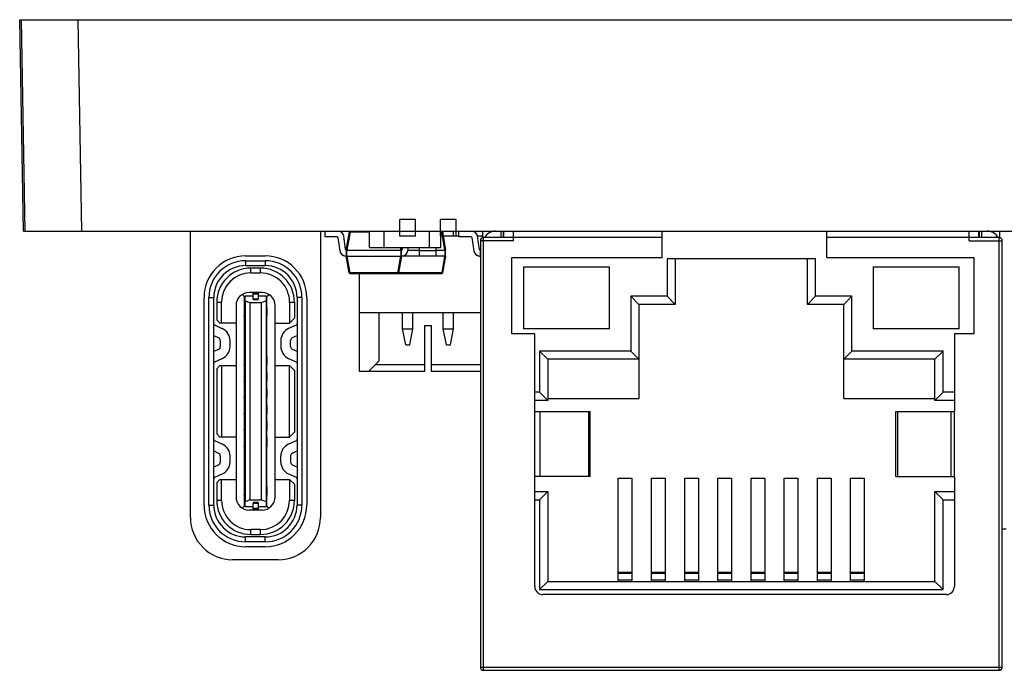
# Model space of a CAD drawing. Header units: inches. Extents: x -39 to 331, y -154 to 45.
# Tile 61 of 120: x 27 to 57, y 25 to 45. Entities that reach past the tile are written whole.
import ezdxf

# ---------------------------------------------------------------- set-up
doc = ezdxf.new("R2010")
doc.units = ezdxf.units.IN
doc.header["$LTSCALE"] = 1.21
doc.header["$MEASUREMENT"] = 0
doc.layers.get('0').update_dxf_attribs({"linetype": 'CONTINUOUS'})

msp = doc.modelspace()

# ---------------------------------------------------------------- linework, layer by layer
at = {"color": 7, "linetype": 'Continuous'}
for p, q in [((26.898, 38.441), (26.785, 44.941)), ((26.785, 44.941), (130.062, 44.941)), ((26.949, 38.441), (26.835, 44.941)), ((28.699, 38.441), (28.586, 44.941)), ((26.898, 38.441), (129.949, 38.441))]:
    msp.add_line(p, q, dxfattribs=at)
at = {"color": 6, "linetype": 'Continuous'}
for p, q in [((38.464, 38.291), (38.464, 38.799)), ((38.953, 38.799), (38.464, 38.799)), ((38.953, 38.291), (38.953, 38.799)), ((39.714, 38.291), (39.714, 38.799)), ((40.203, 38.799), (39.714, 38.799)), ((40.203, 38.291), (40.203, 38.799)), ((32.029, 29.641), (32.029, 38.441)), ((36.029, 38.441), (36.029, 29.641)), ((36.17, 38.261), (36.17, 38.441)), ((37.531, 37.941), (37.531, 38.441)), ((37.981, 37.941), (37.981, 38.441)), ((39.381, 37.941), (39.381, 38.441)), ((39.731, 37.941), (39.731, 38.441)), ((39.799, 38.291), (39.799, 38.441)), ((40.119, 38.291), (40.119, 38.441)), ((40.285, 38.261), (40.285, 38.441)), ((41.016, 38.238), (41.016, 38.441)), ((41.566, 38.441), (41.566, 38.241)), ((41.646, 38.441), (41.646, 38.241)), ((41.666, 38.241), (41.666, 38.441)), ((41.961, 38.141), (41.961, 38.441)), ((46.531, 37.631), (46.531, 38.441)), ((51.591, 37.631), (51.591, 38.441)), ((55.961, 38.141), (55.961, 38.441)), ((56.256, 38.241), (56.256, 38.441)), ((56.276, 38.241), (56.276, 38.441)), ((56.356, 38.241), (56.356, 38.441)), ((56.906, 38.238), (56.906, 38.441)), ((36.546, 38.261), (36.17, 38.261)), ((36.566, 38.244), (36.624, 37.831)), ((36.8, 37.873), (36.742, 38.286)), ((36.82, 37.856), (36.92, 38.424)), ((36.94, 38.424), (36.839, 37.856)), ((36.92, 38.424), (36.94, 38.424)), ((36.94, 38.424), (37.531, 38.424)), ((38.953, 38.291), (38.464, 38.291)), ((39.797, 38.291), (39.714, 38.291)), ((39.731, 38.424), (39.754, 38.424)), ((39.854, 37.856), (39.754, 38.424)), ((39.754, 38.424), (39.773, 38.424)), ((39.773, 38.424), (39.874, 37.856)), ((40.285, 38.291), (39.797, 38.291)), ((40.661, 38.261), (40.285, 38.261)), ((40.68, 38.244), (40.739, 37.831)), ((41.011, 38.291), (40.856, 38.291)), ((40.914, 37.873), (40.856, 38.286)), ((40.941, 38.141), (40.941, 25.041)), ((41.961, 38.141), (40.941, 38.141)), ((41.001, 38.232), (41.016, 38.317)), ((41.041, 24.941), (41.041, 38.241)), ((46.531, 38.241), (41.041, 38.241)), ((56.881, 38.241), (51.591, 38.241)), ((55.961, 38.141), (56.981, 38.141)), ((56.881, 24.941), (56.881, 38.241)), ((56.981, 25.041), (56.981, 38.141)), ((36.82, 37.856), (36.82, 37.676)), ((36.84, 37.856), (36.82, 37.856)), ((36.839, 37.856), (38.5, 37.856)), ((36.84, 37.676), (36.84, 37.856)), ((37.531, 37.941), (39.731, 37.941)), ((38.5, 37.856), (38.485, 37.941)), ((38.5, 37.856), (38.5, 37.676)), ((38.52, 37.856), (38.5, 37.856)), ((38.505, 37.941), (38.52, 37.856)), ((38.52, 37.676), (38.52, 37.856)), ((38.549, 37.941), (38.54, 37.873)), ((38.716, 37.831), (38.731, 37.941)), ((38.719, 37.856), (39.074, 37.856)), ((39.074, 37.676), (39.074, 37.941)), ((39.574, 37.831), (39.074, 37.831)), ((39.574, 37.941), (39.574, 37.676)), ((39.574, 37.856), (39.854, 37.856)), ((39.854, 37.856), (39.854, 37.676)), ((39.874, 37.856), (39.854, 37.856)), ((39.874, 37.676), (39.874, 37.856)), ((40.935, 37.856), (40.941, 37.892)), ((40.941, 37.857), (40.935, 37.856)), ((40.935, 37.856), (40.935, 37.676)), ((33.729, 37.681), (34.329, 37.681)), ((33.729, 37.531), (33.729, 37.381)), ((33.729, 37.531), (34.329, 37.531)), ((34.329, 37.531), (34.329, 37.381)), ((36.82, 37.676), (36.802, 37.676)), ((36.911, 37.157), (36.82, 37.676)), ((36.839, 37.676), (36.82, 37.676)), ((36.839, 37.676), (36.931, 37.157)), ((36.84, 37.676), (38.5, 37.676)), ((38.409, 37.157), (38.5, 37.676)), ((38.52, 37.676), (38.428, 37.157)), ((38.52, 37.676), (38.5, 37.676)), ((39.854, 37.676), (38.52, 37.676)), ((39.763, 37.157), (39.854, 37.676)), ((39.874, 37.676), (39.782, 37.157)), ((39.874, 37.676), (39.854, 37.676)), ((40.935, 37.676), (40.917, 37.676)), ((40.941, 37.64), (40.935, 37.676)), ((40.941, 37.675), (40.935, 37.676)), ((41.911, 35.281), (41.911, 37.631)), ((41.911, 37.631), (46.531, 37.631)), ((46.681, 37.591), (46.681, 36.441)), ((51.241, 37.591), (46.681, 37.591)), ((46.931, 37.591), (46.931, 36.191)), ((50.991, 36.191), (50.991, 37.591)), ((51.241, 36.441), (51.241, 37.591)), ((51.591, 37.631), (56.111, 37.631)), ((56.111, 37.631), (56.111, 35.281)), ((33.729, 37.381), (34.329, 37.381)), ((33.889, 37.156), (33.889, 37.306)), ((34.179, 37.306), (33.889, 37.306)), ((34.179, 37.306), (34.179, 37.156)), ((42.268, 37.341), (42.268, 35.441)), ((42.268, 37.341), (44.914, 37.341)), ((44.914, 35.441), (44.914, 37.341)), ((53.008, 37.341), (53.008, 35.441)), ((53.008, 37.341), (55.654, 37.341)), ((55.654, 35.441), (55.654, 37.341)), ((33.889, 37.156), (34.179, 37.156)), ((36.931, 37.157), (36.911, 37.157)), ((36.931, 37.141), (36.931, 37.157)), ((38.409, 37.157), (36.931, 37.157)), ((36.931, 37.141), (39.763, 37.141)), ((37.219, 37.141), (37.219, 34.141)), ((38.409, 37.157), (38.409, 37.141)), ((38.428, 37.157), (38.409, 37.157)), ((39.763, 37.157), (38.428, 37.157)), ((39.763, 37.157), (39.763, 37.141)), ((39.782, 37.157), (39.763, 37.157)), ((32.449, 30.021), (32.449, 36.401)), ((32.599, 30.021), (32.599, 36.401)), ((32.599, 36.401), (32.749, 36.401)), ((32.749, 30.021), (32.749, 36.401)), ((33.684, 36.431), (33.62, 36.494)), ((33.684, 36.431), (33.684, 36.096)), ((33.709, 36.431), (33.684, 36.431)), ((33.709, 36.3), (33.709, 36.456)), ((33.709, 36.456), (33.959, 36.456)), ((34.234, 36.556), (33.834, 36.556)), ((33.959, 36.356), (33.959, 36.556)), ((33.959, 36.55), (34.109, 36.55)), ((34.109, 36.5), (33.959, 36.5)), ((33.959, 36.355), (33.959, 36.326)), ((33.959, 36.355), (34.109, 36.355)), ((34.109, 36.326), (33.959, 36.326)), ((34.109, 36.556), (34.109, 36.356)), ((34.109, 36.456), (34.359, 36.456)), ((34.109, 36.326), (34.109, 36.355)), ((34.359, 36.456), (34.359, 36.3)), ((34.384, 36.431), (34.359, 36.431)), ((34.384, 36.431), (34.447, 36.494)), ((34.384, 36.096), (34.384, 36.431)), ((35.309, 36.401), (35.309, 30.021)), ((35.459, 36.401), (35.309, 36.401)), ((35.459, 36.401), (35.459, 30.021)), ((35.609, 36.401), (35.609, 30.021)), ((45.561, 36.441), (45.561, 34.751)), ((45.811, 36.191), (45.561, 36.441)), ((46.681, 36.441), (45.561, 36.441)), ((46.931, 36.191), (46.681, 36.441)), ((51.241, 36.441), (50.991, 36.191)), ((52.361, 36.441), (51.241, 36.441)), ((52.111, 36.191), (52.361, 36.441)), ((52.361, 34.751), (52.361, 36.441)), ((32.839, 36.256), (32.839, 35.711)), ((32.839, 36.256), (32.989, 36.256)), ((32.989, 35.611), (32.989, 36.256)), ((33.434, 36.156), (33.434, 30.266)), ((33.684, 36.096), (33.684, 35.843)), ((33.709, 36.096), (33.684, 36.096)), ((33.693, 36.067), (33.684, 36.078)), ((33.703, 36.061), (33.693, 36.067)), ((33.703, 36.061), (33.709, 36.061)), ((33.709, 36.3), (33.709, 30.122)), ((33.709, 36.3), (33.859, 36.243)), ((33.859, 36.243), (33.859, 30.179)), ((33.859, 36.243), (34.209, 36.243)), ((34.209, 36.243), (34.359, 36.3)), ((34.209, 36.243), (34.209, 30.179)), ((34.359, 36.3), (34.359, 30.122)), ((34.359, 36.096), (34.384, 36.096)), ((34.359, 36.061), (34.365, 36.061)), ((34.365, 36.061), (34.376, 36.067)), ((34.376, 36.067), (34.384, 36.078)), ((34.384, 36.096), (34.384, 35.826)), ((34.634, 30.266), (34.634, 36.156)), ((35.079, 36.256), (35.079, 35.611)), ((35.079, 36.256), (35.229, 36.256)), ((35.229, 36.256), (35.229, 35.761)), ((45.811, 36.191), (45.811, 33.301)), ((46.931, 36.191), (45.811, 36.191)), ((52.111, 36.191), (50.991, 36.191)), ((52.111, 33.301), (52.111, 36.191)), ((32.839, 35.711), (32.939, 35.611)), ((33.693, 35.855), (33.684, 35.843)), ((33.684, 35.826), (33.684, 35.843)), ((33.684, 35.826), (33.684, 34.596)), ((33.709, 35.826), (33.684, 35.826)), ((33.703, 35.861), (33.693, 35.855)), ((33.709, 35.861), (33.703, 35.861)), ((34.365, 35.861), (34.359, 35.861)), ((34.384, 35.826), (34.359, 35.826)), ((34.365, 35.861), (34.376, 35.855)), ((34.376, 35.855), (34.384, 35.843)), ((34.384, 34.596), (34.384, 35.826)), ((35.079, 35.611), (35.229, 35.761)), ((37.219, 35.941), (40.941, 35.941)), ((37.819, 35.941), (37.819, 34.441)), ((38.549, 35.441), (38.549, 35.941)), ((38.869, 35.441), (38.869, 35.941)), ((39.799, 35.441), (39.799, 35.941)), ((40.119, 35.441), (40.119, 35.941)), ((33.011, 35.443), (32.778, 35.547)), ((33.434, 35.611), (32.939, 35.611)), ((34.634, 35.611), (35.079, 35.611)), ((35.279, 35.549), (35.046, 35.445)), ((38.648, 34.946), (38.549, 35.441)), ((38.549, 35.441), (38.869, 35.441)), ((38.77, 34.946), (38.869, 35.441)), ((39.234, 34.141), (39.234, 35.541)), ((39.234, 35.541), (39.434, 35.541)), ((39.434, 35.541), (39.434, 34.141)), ((39.899, 34.941), (39.799, 35.441)), ((39.799, 35.441), (40.119, 35.441)), ((40.019, 34.941), (40.119, 35.441)), ((44.914, 35.441), (42.268, 35.441)), ((55.654, 35.441), (53.008, 35.441)), ((32.749, 35.232), (32.889, 35.169)), ((35.168, 35.171), (35.309, 35.234)), ((42.611, 35.281), (41.911, 35.281)), ((42.611, 27.521), (42.611, 35.281)), ((55.511, 35.281), (55.511, 32.901)), ((56.111, 35.281), (55.511, 35.281)), ((32.889, 34.801), (32.749, 34.738)), ((32.949, 35.078), (32.949, 34.892)), ((33.249, 34.892), (33.249, 35.078)), ((34.809, 35.08), (34.809, 34.894)), ((35.109, 34.894), (35.109, 35.08)), ((35.309, 34.74), (35.168, 34.803)), ((38.648, 34.946), (38.77, 34.946)), ((39.899, 34.941), (40.019, 34.941)), ((32.778, 34.423), (33.011, 34.527)), ((33.684, 34.596), (33.684, 34.343)), ((33.709, 34.596), (33.684, 34.596)), ((33.703, 34.561), (33.709, 34.561)), ((34.384, 34.596), (34.359, 34.596)), ((34.359, 34.561), (34.365, 34.561)), ((34.384, 34.596), (34.384, 34.326)), ((35.046, 34.529), (35.279, 34.425)), ((42.761, 34.751), (42.761, 33.486)), ((43.011, 34.501), (42.761, 34.751)), ((45.561, 34.751), (42.761, 34.751)), ((43.011, 34.501), (43.011, 33.236)), ((45.811, 34.501), (43.011, 34.501)), ((45.811, 34.501), (45.561, 34.751)), ((52.111, 34.501), (52.361, 34.751)), ((54.911, 34.501), (52.111, 34.501)), ((55.161, 34.751), (52.361, 34.751)), ((54.911, 34.501), (55.161, 34.751)), ((54.911, 33.236), (54.911, 34.501)), ((55.161, 33.486), (55.161, 34.751)), ((32.939, 34.311), (32.839, 34.211)), ((32.839, 34.211), (32.839, 32.211)), ((32.939, 34.311), (33.434, 34.311)), ((32.989, 34.311), (32.989, 32.111)), ((33.693, 34.355), (33.684, 34.343)), ((33.684, 34.326), (33.684, 34.343)), ((33.684, 34.326), (33.684, 34.096)), ((33.709, 34.326), (33.684, 34.326)), ((33.703, 34.361), (33.693, 34.355)), ((33.709, 34.361), (33.703, 34.361)), ((34.365, 34.361), (34.359, 34.361)), ((34.359, 34.326), (34.384, 34.326)), ((34.384, 34.096), (34.384, 34.326)), ((34.634, 34.311), (35.079, 34.311)), ((35.079, 32.111), (35.079, 34.311)), ((35.229, 34.161), (35.079, 34.311)), ((37.819, 34.441), (37.519, 34.141)), ((37.719, 34.341), (39.234, 34.341)), ((39.434, 34.341), (40.941, 34.341)), ((33.684, 34.096), (33.684, 33.843)), ((33.709, 34.096), (33.684, 34.096)), ((33.693, 34.067), (33.684, 34.078)), ((33.703, 34.061), (33.693, 34.067)), ((33.703, 34.061), (33.709, 34.061)), ((34.384, 34.096), (34.359, 34.096)), ((34.359, 34.061), (34.365, 34.061)), ((34.384, 34.096), (34.384, 33.826)), ((35.229, 34.161), (35.229, 32.261)), ((37.219, 34.141), (39.234, 34.141)), ((39.434, 34.141), (40.941, 34.141)), ((33.693, 33.855), (33.684, 33.843)), ((33.684, 33.826), (33.684, 33.843)), ((33.684, 33.826), (33.684, 33.596)), ((33.709, 33.826), (33.684, 33.826)), ((33.684, 33.596), (33.684, 33.347)), ((33.709, 33.596), (33.684, 33.596)), ((33.703, 33.861), (33.693, 33.855)), ((33.709, 33.861), (33.703, 33.861)), ((34.365, 33.861), (34.359, 33.861)), ((34.384, 33.826), (34.359, 33.826)), ((34.359, 33.596), (34.384, 33.596)), ((34.384, 33.596), (34.384, 33.826)), ((34.384, 33.596), (34.384, 33.326)), ((33.696, 33.561), (33.684, 33.575)), ((33.696, 33.361), (33.684, 33.347)), ((33.684, 33.326), (33.684, 33.347)), ((33.684, 33.326), (33.684, 33.096)), ((33.709, 33.326), (33.684, 33.326)), ((33.696, 33.561), (33.709, 33.561)), ((33.709, 33.361), (33.696, 33.361)), ((34.359, 33.561), (34.372, 33.561)), ((34.372, 33.361), (34.359, 33.361)), ((34.384, 33.326), (34.359, 33.326)), ((34.384, 33.575), (34.372, 33.561)), ((34.384, 33.347), (34.372, 33.361)), ((34.384, 33.096), (34.384, 33.326)), ((42.761, 33.486), (42.611, 33.486)), ((42.761, 33.486), (43.011, 33.236)), ((43.011, 33.301), (45.811, 33.301)), ((52.111, 33.301), (54.911, 33.301)), ((54.911, 33.236), (55.161, 33.486)), ((55.511, 33.486), (55.161, 33.486)), ((33.684, 33.096), (33.684, 32.847)), ((33.709, 33.096), (33.684, 33.096)), ((33.696, 33.061), (33.684, 33.075)), ((33.696, 33.061), (33.709, 33.061)), ((34.384, 33.096), (34.359, 33.096)), ((34.359, 33.061), (34.372, 33.061)), ((34.384, 33.075), (34.372, 33.061)), ((34.384, 33.096), (34.384, 32.826)), ((43.011, 33.236), (42.611, 33.236)), ((55.511, 33.236), (54.911, 33.236)), ((33.696, 32.861), (33.684, 32.847)), ((33.684, 32.826), (33.684, 32.847)), ((33.684, 32.826), (33.684, 32.596)), ((33.709, 32.826), (33.684, 32.826)), ((33.709, 32.861), (33.696, 32.861)), ((34.372, 32.861), (34.359, 32.861)), ((34.359, 32.826), (34.384, 32.826)), ((34.384, 32.847), (34.372, 32.861)), ((34.384, 32.596), (34.384, 32.826)), ((42.611, 32.901), (44.311, 32.901)), ((42.782, 30.901), (42.782, 32.901)), ((44.26, 32.901), (44.26, 30.901)), ((44.311, 30.901), (44.311, 32.901)), ((53.711, 30.901), (53.711, 32.901)), ((53.711, 32.901), (55.511, 32.901)), ((53.767, 30.901), (53.767, 32.901)), ((55.402, 32.901), (55.402, 30.901)), ((55.502, 32.901), (55.502, 30.901)), ((33.684, 32.596), (33.684, 32.343)), ((33.709, 32.596), (33.684, 32.596)), ((33.693, 32.567), (33.684, 32.578)), ((33.703, 32.561), (33.693, 32.567)), ((33.703, 32.561), (33.709, 32.561)), ((34.384, 32.596), (34.359, 32.596)), ((34.359, 32.561), (34.365, 32.561)), ((34.384, 32.596), (34.384, 32.326)), ((32.839, 32.211), (32.939, 32.111)), ((33.434, 32.111), (32.939, 32.111)), ((33.693, 32.355), (33.684, 32.343)), ((33.684, 32.326), (33.684, 32.343)), ((33.684, 32.326), (33.684, 32.096)), ((33.709, 32.326), (33.684, 32.326)), ((33.684, 32.096), (33.684, 31.843)), ((33.709, 32.096), (33.684, 32.096)), ((33.703, 32.361), (33.693, 32.355)), ((33.709, 32.361), (33.703, 32.361)), ((34.365, 32.361), (34.359, 32.361)), ((34.384, 32.326), (34.359, 32.326)), ((34.359, 32.096), (34.384, 32.096)), ((34.384, 32.096), (34.384, 32.326)), ((34.384, 32.096), (34.384, 31.826)), ((34.634, 32.111), (35.079, 32.111)), ((35.079, 32.111), (35.229, 32.261)), ((33.011, 31.894), (32.778, 31.998)), ((33.693, 31.855), (33.684, 31.843)), ((33.684, 31.826), (33.684, 31.843)), ((33.684, 31.826), (33.684, 30.596)), ((33.709, 31.826), (33.684, 31.826)), ((33.703, 31.861), (33.693, 31.855)), ((33.703, 32.061), (33.709, 32.061)), ((33.709, 31.861), (33.703, 31.861)), ((34.359, 32.061), (34.365, 32.061)), ((34.365, 31.861), (34.359, 31.861)), ((34.384, 31.826), (34.359, 31.826)), ((34.384, 30.596), (34.384, 31.826)), ((35.279, 31.998), (35.046, 31.894)), ((32.749, 31.683), (32.889, 31.62)), ((32.949, 31.529), (32.949, 31.343)), ((33.249, 31.343), (33.249, 31.529)), ((34.809, 31.343), (34.809, 31.529)), ((35.109, 31.529), (35.109, 31.343)), ((35.168, 31.62), (35.309, 31.683)), ((32.889, 31.252), (32.749, 31.189)), ((35.309, 31.189), (35.168, 31.252)), ((32.778, 30.874), (33.011, 30.978)), ((35.046, 30.978), (35.279, 30.874)), ((44.311, 30.901), (42.611, 30.901)), ((53.711, 30.901), (55.511, 30.901)), ((55.511, 30.901), (55.511, 27.521)), ((32.939, 30.811), (32.839, 30.711)), ((32.839, 30.711), (32.839, 30.166)), ((32.939, 30.811), (33.434, 30.811)), ((32.989, 30.166), (32.989, 30.811)), ((33.684, 30.596), (33.684, 30.343)), ((33.709, 30.596), (33.684, 30.596)), ((33.693, 30.567), (33.684, 30.578)), ((33.703, 30.561), (33.693, 30.567)), ((34.384, 30.596), (34.359, 30.596)), ((34.365, 30.561), (34.376, 30.567)), ((34.376, 30.567), (34.384, 30.578)), ((34.384, 30.596), (34.384, 30.326)), ((34.634, 30.811), (35.079, 30.811)), ((35.079, 30.811), (35.079, 30.166)), ((35.229, 30.661), (35.079, 30.811)), ((35.229, 30.661), (35.229, 30.166)), ((45.181, 27.671), (45.181, 30.845)), ((45.181, 30.845), (45.601, 30.845)), ((45.601, 30.845), (45.601, 27.671)), ((46.201, 27.671), (46.201, 30.845)), ((46.201, 30.845), (46.621, 30.845)), ((46.621, 30.845), (46.621, 27.671)), ((47.221, 27.671), (47.221, 30.845)), ((47.221, 30.845), (47.641, 30.845)), ((47.641, 30.845), (47.641, 27.671)), ((48.241, 27.671), (48.241, 30.845)), ((48.241, 30.845), (48.661, 30.845)), ((48.661, 30.845), (48.661, 27.671)), ((49.261, 27.671), (49.261, 30.845)), ((49.261, 30.845), (49.681, 30.845)), ((49.681, 30.845), (49.681, 27.671)), ((50.281, 27.671), (50.281, 30.845)), ((50.281, 30.845), (50.701, 30.845)), ((50.701, 30.845), (50.701, 27.671)), ((51.301, 27.671), (51.301, 30.845)), ((51.301, 30.845), (51.721, 30.845)), ((51.721, 30.845), (51.721, 27.671)), ((52.321, 27.671), (52.321, 30.845)), ((52.321, 30.845), (52.741, 30.845)), ((52.741, 30.845), (52.741, 27.671)), ((33.693, 30.355), (33.684, 30.343)), ((33.684, 30.326), (33.684, 30.343)), ((33.684, 30.326), (33.684, 29.991)), ((33.709, 30.326), (33.684, 30.326)), ((33.703, 30.361), (33.693, 30.355)), ((33.703, 30.561), (33.709, 30.561)), ((33.709, 30.361), (33.703, 30.361)), ((34.359, 30.561), (34.365, 30.561)), ((34.365, 30.361), (34.359, 30.361)), ((34.359, 30.326), (34.384, 30.326)), ((34.365, 30.361), (34.376, 30.355)), ((34.376, 30.355), (34.384, 30.343)), ((34.384, 29.991), (34.384, 30.326)), ((42.611, 30.436), (43.011, 30.436)), ((43.011, 30.436), (42.761, 30.186)), ((43.011, 30.436), (43.011, 27.671)), ((54.911, 27.671), (54.911, 30.436)), ((55.161, 30.186), (54.911, 30.436)), ((54.911, 30.436), (55.511, 30.436)), ((32.599, 30.021), (32.749, 30.021)), ((32.989, 30.166), (32.839, 30.166)), ((33.62, 29.928), (33.684, 29.991)), ((33.709, 29.991), (33.684, 29.991)), ((33.859, 30.179), (33.709, 30.122)), ((33.709, 29.966), (33.709, 30.122)), ((33.959, 29.966), (33.709, 29.966)), ((33.859, 30.179), (34.209, 30.179)), ((33.959, 30.096), (33.959, 30.067)), ((34.109, 30.096), (33.959, 30.096)), ((34.109, 30.067), (33.959, 30.067)), ((33.959, 29.866), (33.959, 30.066)), ((34.109, 30.096), (34.109, 29.866)), ((34.359, 29.966), (34.109, 29.966)), ((34.359, 30.122), (34.209, 30.179)), ((34.359, 30.122), (34.359, 29.966)), ((34.384, 29.991), (34.359, 29.991)), ((34.384, 29.991), (34.447, 29.928)), ((35.229, 30.166), (35.079, 30.166)), ((35.459, 30.021), (35.309, 30.021)), ((42.611, 30.186), (42.761, 30.186)), ((42.761, 30.186), (42.761, 27.421)), ((55.161, 27.421), (55.161, 30.186)), ((55.161, 30.186), (55.511, 30.186)), ((34.234, 29.866), (33.834, 29.866)), ((33.959, 29.921), (34.109, 29.921)), ((34.109, 29.871), (33.959, 29.871)), ((33.889, 29.116), (33.889, 29.266)), ((34.179, 29.266), (33.889, 29.266)), ((33.889, 29.116), (34.179, 29.116)), ((34.179, 29.266), (34.179, 29.116)), ((56.981, 29.291), (57.105, 29.291)), ((33.729, 28.891), (33.729, 29.041)), ((34.329, 29.041), (33.729, 29.041)), ((34.329, 28.891), (33.729, 28.891)), ((34.329, 28.891), (34.329, 29.041)), ((34.329, 28.741), (33.729, 28.741)), ((34.729, 28.341), (33.329, 28.341)), ((45.601, 27.949), (45.181, 27.949)), ((45.181, 27.924), (45.601, 27.924)), ((46.621, 27.949), (46.201, 27.949)), ((46.201, 27.924), (46.621, 27.924)), ((47.641, 27.949), (47.221, 27.949)), ((47.221, 27.924), (47.641, 27.924)), ((48.661, 27.949), (48.241, 27.949)), ((48.241, 27.924), (48.661, 27.924)), ((49.681, 27.949), (49.261, 27.949)), ((49.261, 27.924), (49.681, 27.924)), ((50.701, 27.949), (50.281, 27.949)), ((50.281, 27.924), (50.701, 27.924)), ((51.721, 27.949), (51.301, 27.949)), ((51.301, 27.924), (51.721, 27.924)), ((52.741, 27.949), (52.321, 27.949)), ((52.321, 27.924), (52.741, 27.924)), ((43.011, 27.671), (42.761, 27.421)), ((43.011, 27.671), (54.911, 27.671)), ((45.601, 27.714), (45.181, 27.714)), ((46.621, 27.714), (46.201, 27.714)), ((47.641, 27.714), (47.221, 27.714)), ((48.661, 27.714), (48.241, 27.714)), ((49.681, 27.714), (49.261, 27.714)), ((50.701, 27.714), (50.281, 27.714)), ((51.721, 27.714), (51.301, 27.714)), ((52.741, 27.714), (52.321, 27.714)), ((54.911, 27.671), (55.161, 27.421)), ((42.761, 27.421), (55.161, 27.421)), ((55.261, 27.271), (42.861, 27.271)), ((40.941, 25.041), (56.981, 25.041)), ((41.041, 24.941), (56.881, 24.941))]:
    msp.add_line(p, q, dxfattribs=at)
for centre, radius, start, end in [((36.563, 38.261), 0.18, 8, 90), ((40.678, 38.261), 0.18, 8, 90), ((41.411, 38.041), 0.4, 90, 149.64), ((56.511, 38.041), 0.4, 30.3603, 90), ((36.546, 38.241), 0.02, 8, 90), ((40.661, 38.241), 0.02, 8, 90), ((41.041, 38.141), 0.1, 90, 180), ((56.881, 38.141), 0.1, 0, 90), ((36.802, 37.856), 0.18, 188, 270), ((36.819, 37.876), 0.02, 188, 271.1356), ((38.52, 37.876), 0.02, 268.8644, 352), ((38.538, 37.856), 0.18, 270, 352), ((40.917, 37.856), 0.18, 188, 270), ((40.934, 37.876), 0.02, 188, 271.1356), ((33.729, 36.401), 1.28, 90, 180), ((33.729, 36.401), 1.13, 90, 180), ((34.329, 36.401), 1.28, 0, 90), ((34.329, 36.401), 1.13, 0, 90), ((33.729, 36.401), 0.98, 90, 180), ((33.889, 36.256), 1.05, 90, 180), ((34.179, 36.256), 1.05, 0, 90), ((34.329, 36.401), 0.98, 0, 90), ((33.889, 36.256), 0.9, 90, 180), ((34.179, 36.256), 0.9, 359.9999, 90), ((36.931, 37.161), 0.02, 190, 270), ((38.409, 37.161), 0.02, 270, 350), ((39.763, 37.161), 0.02, 270, 350), ((33.834, 36.156), 0.4, 90.0003, 180), ((34.234, 36.156), 0.4, 0, 89.9995), ((32.799, 35.592), 0.05, 183.2061, 246.0375), ((32.849, 35.078), 0.4, 0, 66.0375), ((35.209, 35.08), 0.4, 113.9625, 180), ((35.259, 35.594), 0.05, 293.9625, 0), ((32.849, 35.078), 0.1, 0, 66.0375), ((35.209, 35.08), 0.1, 113.9625, 180), ((32.849, 34.892), 0.1, 293.9625, 0), ((32.849, 34.892), 0.4, 293.9625, 0), ((35.209, 34.894), 0.4, 180, 246.0375), ((35.209, 34.894), 0.1, 180, 246.0375), ((32.799, 34.377), 0.05, 113.9625, 176.7936), ((35.259, 34.379), 0.05, 0, 66.0375), ((32.799, 32.043), 0.05, 183.2061, 246.0375), ((32.849, 31.529), 0.4, 0, 66.0375), ((35.209, 31.529), 0.4, 113.9625, 180), ((35.259, 32.043), 0.05, 293.9625, 360), ((32.849, 31.529), 0.1, 0, 66.0375), ((35.209, 31.529), 0.1, 113.9625, 180), ((32.849, 31.343), 0.1, 293.9625, 360), ((32.849, 31.343), 0.4, 293.9625, 0), ((35.209, 31.343), 0.4, 180, 246.0375), ((35.209, 31.343), 0.1, 180, 246.0375), ((32.799, 30.828), 0.05, 113.9625, 176.7936), ((35.259, 30.828), 0.05, 0, 66.0375), ((33.834, 30.266), 0.4, 180, 270.0005), ((34.234, 30.266), 0.4, 269.9997, 0), ((33.729, 30.021), 1.28, 180, 270), ((33.729, 30.021), 1.13, 180, 270), ((33.729, 30.021), 0.98, 180, 270), ((33.889, 30.166), 1.05, 180, 270), ((33.889, 30.166), 0.9, 179.9999, 270), ((34.179, 30.166), 1.05, 270, 360), ((34.179, 30.166), 0.9, 270, 0), ((34.329, 30.021), 1.28, 270, 0), ((34.329, 30.021), 1.13, 270, 0), ((34.329, 30.021), 0.98, 270, 0), ((33.329, 29.641), 1.3, 180, 270), ((34.729, 29.641), 1.3, 270, 0), ((42.861, 27.521), 0.25, 180, 270), ((55.261, 27.521), 0.25, 270, 0), ((41.041, 25.041), 0.1, 180, 270), ((56.881, 25.041), 0.1, 270, 0)]:
    msp.add_arc(centre, radius, start, end, dxfattribs=at)
for centre, start_param, end_param in [((34.114, 34.578), 5.9039, 6.283308), ((34.114, 34.343), -0.000123, 0.379285), ((34.114, 32.078), 5.9039, 6.283308), ((34.114, 31.843), -0.000123, 0.379285)]:
    msp.add_ellipse(centre, major_axis=(0.27, 0), ratio=0.175, start_param=start_param, end_param=end_param, dxfattribs=at)
for points, knots in [([(33.684, 34.578), (33.684, 34.575), (33.688, 34.57), (33.695, 34.565), (33.7, 34.562), (33.703, 34.561)], [0, 0, 0, 0, 0.376428, 0.652219, 1, 1, 1, 1]), ([(34.384, 34.078), (34.384, 34.075), (34.38, 34.07), (34.373, 34.065), (34.368, 34.062), (34.365, 34.061)], [0, 0, 0, 0, 0.376434, 0.652215, 1, 1, 1, 1]), ([(34.384, 33.843), (34.384, 33.847), (34.38, 33.852), (34.373, 33.857), (34.368, 33.86), (34.365, 33.861)], [0, 0, 0, 0, 0.376438, 0.65226, 1, 1, 1, 1]), ([(34.384, 32.578), (34.384, 32.575), (34.38, 32.57), (34.373, 32.565), (34.368, 32.562), (34.365, 32.561)], [0, 0, 0, 0, 0.376434, 0.652215, 1, 1, 1, 1]), ([(33.684, 32.078), (33.684, 32.075), (33.688, 32.07), (33.695, 32.065), (33.7, 32.062), (33.703, 32.061)], [0, 0, 0, 0, 0.376428, 0.652219, 1, 1, 1, 1]), ([(34.384, 32.343), (34.384, 32.347), (34.38, 32.352), (34.373, 32.357), (34.368, 32.36), (34.365, 32.361)], [0, 0, 0, 0, 0.376438, 0.65226, 1, 1, 1, 1])]:
    msp.add_open_spline(points, degree=3, knots=knots, dxfattribs=at)

doc.saveas('drawing.dxf')
